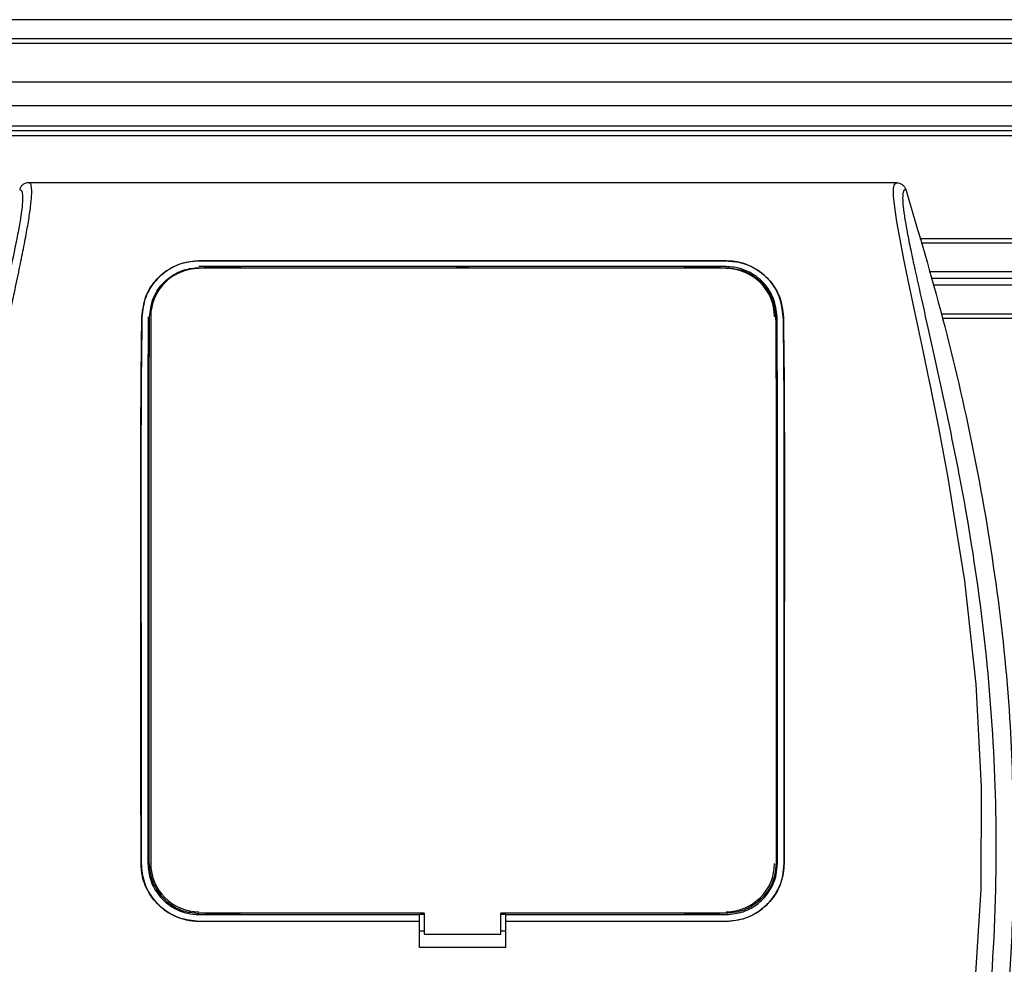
# Model space of a CAD drawing. Header units: millimetres. Extents: x -535 to 1155, y 0 to 326.
# Tile 47 of 116: x -50 to -22, y 249 to 276. Entities that reach past the tile are written whole.
import ezdxf

# ---------------------------------------------------------------- set-up
doc = ezdxf.new("R2010")
doc.units = ezdxf.units.MM

msp = doc.modelspace()

# ---------------------------------------------------------------- linework, layer by layer
at = {"color": 7, "linetype": 'Continuous', "lineweight": 25}
for p, q in [((1141.2815, 275.8824), (-492.9573, 275.8824)), ((1141.2815, 275.3376), (-492.9573, 275.3376)), ((324.4643, 275.2014), (-473.5889, 275.2014)), ((1072.1285, 274.1119), (-423.1999, 274.1119)), ((1072.1285, 273.431), (-423.1999, 273.431)), ((1072.1285, 272.859), (-423.1999, 272.859)), ((1072.1285, 272.7228), (-423.1999, 272.7228)), ((1072.1285, 272.5867), (-423.1999, 272.5867)), ((-24.7833, 271.252), (-49.4388, 271.252)), ((311.4744, 269.6586), (-24.1211, 269.6586)), ((311.4394, 269.5361), (-24.0861, 269.5361)), ((-44.6013, 269.0321), (-29.6208, 269.0321)), ((-44.6013, 269.0292), (-44.6013, 269.0321)), ((-29.6208, 269.0292), (-44.6013, 269.0292)), ((-29.6208, 268.8663), (-44.6013, 268.8663)), ((-43.4215, 268.8542), (-44.4191, 268.8542)), ((-43.4215, 268.8542), (-43.4012, 268.8351)), ((-37.2701, 268.8553), (-37.2918, 268.8336)), ((-37.2701, 268.8553), (-36.9519, 268.8553)), ((-37.2701, 268.8553), (-37.2701, 268.8336)), ((-36.9301, 268.8336), (-36.9519, 268.8553)), ((-36.9519, 268.8336), (-36.9519, 268.8553)), ((-29.8029, 268.8542), (-30.8005, 268.8542)), ((-29.8029, 268.8542), (-29.7829, 268.8355)), ((-29.6208, 269.0292), (-29.6208, 269.0321)), ((311.2056, 268.719), (-23.8524, 268.719)), ((311.1511, 268.5283), (-23.7978, 268.5283)), ((311.0966, 268.3376), (-23.7433, 268.3376)), ((-46.2216, 267.4401), (-46.2242, 267.4401)), ((-45.9727, 267.4388), (-45.9727, 251.9135)), ((-28.0005, 267.4401), (-27.9979, 267.4401)), ((310.8629, 267.5205), (-23.5096, 267.5205)), ((310.8278, 267.3979), (-23.4745, 267.3979)), ((-46.2455, 251.9135), (-46.2479, 251.9135)), ((-27.9765, 251.9135), (-27.9741, 251.9135)), ((-44.6013, 250.4602), (-38.3367, 250.4602)), ((-44.3908, 250.473), (-43.4498, 250.473)), ((-38.3367, 250.4721), (-38.2005, 250.4721)), ((-38.3367, 250.4602), (-38.3367, 250.4721)), ((-38.3367, 250.2698), (-38.3367, 250.4602)), ((-38.2005, 250.4986), (-38.2005, 249.8994)), ((-36.0215, 249.8994), (-36.0215, 250.4986)), ((-36.0215, 250.4721), (-35.8853, 250.4721)), ((-35.8853, 250.4602), (-35.8853, 250.4721)), ((-35.8853, 250.2698), (-35.8853, 250.4602)), ((-35.8853, 250.4602), (-29.6208, 250.4602)), ((-30.7722, 250.473), (-29.8312, 250.473)), ((-44.6013, 250.2698), (-38.3367, 250.2698)), ((-44.6013, 250.2698), (-44.6013, 250.2675)), ((-38.3367, 250.2675), (-44.6013, 250.2675)), ((-38.3367, 250.2675), (-38.3367, 250.2698)), ((-38.3367, 249.5276), (-38.3367, 250.2675)), ((-35.8853, 250.2698), (-29.6208, 250.2698)), ((-35.8853, 250.2675), (-35.8853, 250.2698)), ((-35.8853, 249.5276), (-35.8853, 250.2675)), ((-29.6208, 250.2675), (-35.8853, 250.2675)), ((-29.6208, 250.2698), (-29.6208, 250.2675)), ((-38.3367, 249.9951), (-38.2005, 249.9951)), ((-38.2005, 249.8994), (-36.0215, 249.8994)), ((-36.0215, 249.9951), (-35.8853, 249.9951)), ((-35.8853, 249.5276), (-38.3367, 249.5276))]:
    msp.add_line(p, q, dxfattribs=at)
at = {"color": 7, "linetype": 'Continuous', "lineweight": 25, "flags": 128}
for points in [[(-22.5997, 247.7495), (-22.3813, 251.1718), (-22.3715, 254.0867), (-22.5253, 257.0087), (-22.8411, 259.9389), (-23.3214, 262.9259), (-23.4559, 263.6358), (-23.586, 264.2985), (-23.7272, 265.0052), (-23.7637, 265.1873), (-23.8134, 265.434), (-23.8579, 265.6539), (-23.8698, 265.7126), (-23.8731, 265.7291), (-23.8741, 265.7341), (-23.8745, 265.736), (-23.8746, 265.7366), (-23.8747, 265.7368), (-23.8747, 265.7369), (-23.8747, 265.7369), (-23.8747, 265.7369), (-23.8747, 265.7369), (-23.8747, 265.737), (-23.8747, 265.737), (-24.0199, 266.4382), (-24.1591, 267.0986), (-24.3104, 267.8122), (-24.452, 268.4846), (-24.5751, 269.0831), (-24.6841, 269.6397), (-24.7738, 270.142), (-24.8354, 270.5558), (-24.8667, 270.873), (-24.8672, 271.0882), (-24.8392, 271.2115), (-24.7833, 271.252)], [(-38.2005, 250.4986), (-40.9244, 250.4986), (-44.6013, 250.4986)], [(-29.6208, 250.4986), (-31.1461, 250.4986), (-36.0215, 250.4986)]]:
    msp.add_lwpolyline(points, dxfattribs=at)
at = {"color": 7, "linetype": 'Continuous', "lineweight": 25}
for centre, start, end in [((-44.6013, 267.4388), 90, 180), ((-29.6208, 267.4388), 0, 90), ((-44.6013, 251.9135), 180, 270), ((-29.6208, 251.9135), 270, 0)]:
    msp.add_arc(centre, 1.3714, start, end, dxfattribs=at)
for points, knots in [([(-49.7, 271.0602), (-49.6798, 271.0542), (-49.6395, 271.0423), (-49.6107, 270.924), (-49.6104, 270.7197), (-49.6428, 270.4177), (-49.7066, 270.0231), (-49.7982, 269.5475), (-49.9122, 269.0045), (-50.0855, 268.215), (-50.3299, 267.1324), (-50.6295, 265.772), (-50.9344, 264.3529), (-51.3909, 262.1097), (-51.8871, 259.0297), (-52.2379, 255.1045), (-52.2994, 251.0117), (-52.0243, 246.7539), (-51.3849, 242.3604), (-50.6237, 238.8928), (-49.9465, 236.3343), (-49.4816, 234.6513), (-49.029, 232.9662), (-48.628, 231.2713), (-48.2949, 229.5554), (-48.2383, 228.392), (-48.2099, 227.8085)], [0, 0, 0, 0, 0.0154023, 0.0306186, 0.0458978, 0.0611515, 0.0763524, 0.0916759, 0.1069667, 0.1223964, 0.1531196, 0.1841395, 0.2146453, 0.2457555, 0.3295656, 0.4129092, 0.4960821, 0.5895924, 0.6838677, 0.7780859, 0.8151003, 0.8521196, 0.8891029, 0.926018, 0.9628961, 1, 1, 1, 1]), ([(-47.6672, 227.7934), (-47.7019, 228.4527), (-47.7704, 229.7562), (-48.1634, 231.6616), (-48.6211, 233.5078), (-49.1363, 235.3654), (-49.6529, 237.2094), (-50.1369, 239.0862), (-50.613, 241.1556), (-51.0658, 243.4796), (-51.4511, 246.0361), (-51.7176, 248.6058), (-51.865, 251.2251), (-51.8782, 253.8946), (-51.7507, 256.6056), (-51.5268, 258.8787), (-51.2802, 260.6894), (-51.0702, 261.9987), (-50.8427, 263.2525), (-50.5994, 264.4846), (-50.4011, 265.4794), (-50.2504, 266.2059), (-50.1576, 266.6518), (-50.0585, 267.1189), (-49.9554, 267.6055), (-49.8579, 268.0672), (-49.7735, 268.467), (-49.7068, 268.7888), (-49.6448, 269.0924), (-49.5878, 269.3785), (-49.5181, 269.7414), (-49.4431, 270.1595), (-49.3815, 270.5732), (-49.3501, 270.8881), (-49.3503, 271.102), (-49.3777, 271.23), (-49.4181, 271.2446), (-49.4388, 271.252)], [0, 0, 0, 0, 0.0416065, 0.0822607, 0.1224589, 0.1616664, 0.2038605, 0.2432792, 0.2839298, 0.3378062, 0.3926111, 0.4469834, 0.500736, 0.5580634, 0.6153257, 0.6718893, 0.7021057, 0.7306132, 0.7555393, 0.7824984, 0.8098129, 0.8199097, 0.8308441, 0.8397938, 0.8517874, 0.8646543, 0.8727782, 0.8813003, 0.8891477, 0.8967682, 0.9048894, 0.9206626, 0.9367507, 0.9525373, 0.9679622, 0.9836747, 1, 1, 1, 1]), ([(-49.4388, 271.252), (-49.4677, 271.2494), (-49.5255, 271.2441), (-49.6031, 271.2024), (-49.6665, 271.1409), (-49.6888, 271.0871), (-49.7, 271.0602)], [0, 0, 0, 0, 0.2496754, 0.4993928, 0.749148, 1, 1, 1, 1]), ([(-24.522, 271.0602), (-24.5423, 271.0542), (-24.5826, 271.0423), (-24.6113, 270.924), (-24.6116, 270.7197), (-24.5793, 270.4177), (-24.5154, 270.0231), (-24.4239, 269.5475), (-24.3098, 269.0045), (-24.1365, 268.215), (-23.8921, 267.1324), (-23.5925, 265.772), (-23.2877, 264.3529), (-22.8312, 262.1097), (-22.3349, 259.0297), (-21.9842, 255.1045), (-21.9226, 251.0117), (-22.1977, 246.7539), (-22.8371, 242.3604), (-23.5983, 238.8928), (-24.2755, 236.3343), (-24.7404, 234.6513), (-25.1931, 232.9662), (-25.594, 231.2713), (-25.9271, 229.5554), (-25.9838, 228.392), (-26.0122, 227.8085)], [0, 0, 0, 0, 0.0154023, 0.0306186, 0.0458978, 0.0611515, 0.0763524, 0.0916759, 0.1069667, 0.1223964, 0.1531196, 0.1841395, 0.2146453, 0.2457555, 0.3295656, 0.4129092, 0.4960821, 0.5895924, 0.6838677, 0.7780859, 0.8151003, 0.8521196, 0.8891029, 0.926018, 0.9628961, 1, 1, 1, 1]), ([(-24.7833, 271.252), (-24.7544, 271.2494), (-24.6966, 271.2441), (-24.6189, 271.2024), (-24.5555, 271.1409), (-24.5332, 271.0871), (-24.522, 271.0602)], [0, 0, 0, 0, 0.2496754, 0.4993928, 0.749148, 1, 1, 1, 1]), ([(-24.522, 271.0602), (-24.16, 269.8421), (-23.436, 267.406), (-22.5734, 263.6735), (-21.9256, 259.8826), (-21.5324, 256.2241), (-21.4757, 253.836), (-21.4496, 252.7349)], [0, 0, 0, 0, 0.2044029, 0.4087781, 0.6158288, 0.8228522, 1, 1, 1, 1]), ([(-46.2242, 267.4401), (-46.1994, 267.6387), (-46.1499, 268.0356), (-45.8153, 268.5415), (-45.3638, 268.8771), (-44.9241, 269.0173), (-44.6836, 269.0283), (-44.6013, 269.0321)], [0, 0, 0, 0, 0.24267, 0.4850883, 0.7318057, 0.908172, 1, 1, 1, 1]), ([(-44.6013, 269.0292), (-44.7584, 269.0157), (-45.0721, 268.9887), (-45.4992, 268.784), (-45.8692, 268.462), (-46.1539, 268.0056), (-46.1989, 267.6297), (-46.2216, 267.4401)], [0, 0, 0, 0, 0.17434441, 0.34796365, 0.54006901, 0.76796632, 1, 1, 1, 1]), ([(-46.0046, 267.4387), (-45.9847, 267.6103), (-45.9448, 267.9544), (-45.6593, 268.398), (-45.2687, 268.6956), (-44.8861, 268.8218), (-44.6747, 268.8319), (-44.6013, 268.8354)], [0, 0, 0, 0, 0.2409648, 0.483375, 0.7285961, 0.9056857, 1, 1, 1, 1]), ([(-44.6013, 268.8354), (-44.0872, 268.8353), (-41.5171, 268.8347), (-36.5236, 268.8326), (-32.0441, 268.8345), (-29.6208, 268.8355)], [0, 0, 0, 0, 0.1029393, 0.5146966, 1, 1, 1, 1]), ([(-44.4392, 268.8354), (-44.434, 268.8403), (-44.4274, 268.8466), (-44.4206, 268.8528), (-44.4191, 268.8542)], [0, 0, 0, 0, 0.7876998, 1, 1, 1, 1]), ([(-44.4191, 268.8542), (-44.4055, 268.8532), (-44.3808, 268.8514), (-44.3603, 268.8403), (-44.3512, 268.8354)], [0, 0, 0, 0, 0.5563152, 1, 1, 1, 1]), ([(-43.4902, 268.8352), (-43.4889, 268.8361), (-43.476, 268.8462), (-43.4508, 268.8526), (-43.4282, 268.8538), (-43.4215, 268.8542)], [0, 0, 0, 0, 0.0715985, 0.7251144, 1, 1, 1, 1]), ([(-30.8208, 268.8352), (-30.8155, 268.8402), (-30.8088, 268.8465), (-30.8019, 268.8528), (-30.8005, 268.8542)], [0, 0, 0, 0, 0.7900144, 1, 1, 1, 1]), ([(-30.8005, 268.8542), (-30.7868, 268.8532), (-30.7621, 268.8514), (-30.7414, 268.8402), (-30.7322, 268.8352)], [0, 0, 0, 0, 0.5532652, 1, 1, 1, 1]), ([(-29.8712, 268.8354), (-29.87, 268.8363), (-29.8572, 268.8463), (-29.8322, 268.8526), (-29.8096, 268.8538), (-29.8029, 268.8542)], [0, 0, 0, 0, 0.06498635, 0.72315663, 1, 1, 1, 1]), ([(-29.6208, 269.0321), (-29.4623, 269.0184), (-29.146, 268.9911), (-28.7155, 268.783), (-28.345, 268.457), (-28.0638, 267.9998), (-28.0199, 267.627), (-27.9979, 267.4401)], [0, 0, 0, 0, 0.1760239, 0.3513633, 0.5446667, 0.7717941, 1, 1, 1, 1]), ([(-28.0005, 267.4401), (-28.0254, 267.639), (-28.0752, 268.0365), (-28.4112, 268.5424), (-28.8629, 268.8762), (-29.3016, 269.0147), (-29.5393, 269.0255), (-29.6208, 269.0292)], [0, 0, 0, 0, 0.2435251, 0.486787, 0.7352137, 0.9093266, 1, 1, 1, 1]), ([(-28.1792, 267.4388), (-28.2001, 267.6164), (-28.2418, 267.9714), (-28.5384, 268.4256), (-28.9414, 268.7274), (-29.3331, 268.8531), (-29.5475, 268.8629), (-29.6208, 268.8663)], [0, 0, 0, 0, 0.2434329, 0.4866743, 0.7321625, 0.9084465, 1, 1, 1, 1]), ([(-29.6208, 268.8355), (-29.4853, 268.8237), (-29.2177, 268.8005), (-28.8496, 268.6246), (-28.53, 268.3475), (-28.2764, 267.9454), (-28.2377, 267.6125), (-28.2175, 267.4388)], [0, 0, 0, 0, 0.1733458, 0.3424433, 0.5326111, 0.7561077, 1, 1, 1, 1]), ([(-46.2479, 251.9135), (-46.2485, 253.9979), (-46.2495, 257.6263), (-46.2531, 261.6961), (-46.2513, 264.1266), (-46.246, 265.4456), (-46.2366, 266.5571), (-46.2275, 267.2031), (-46.2242, 267.4401)], [0, 0, 0, 0, 0.4001277, 0.6965119, 0.7814609, 0.8664777, 0.951002, 1, 1, 1, 1]), ([(-46.2216, 267.4401), (-46.2283, 266.9345), (-46.2419, 265.9078), (-46.2495, 264.2998), (-46.2502, 262.7158), (-46.2491, 260.6589), (-46.2475, 257.0582), (-46.2463, 253.9713), (-46.2455, 251.9135)], [0, 0, 0, 0, 0.1036135, 0.2103928, 0.3089821, 0.407633, 0.6050991, 1, 1, 1, 1]), ([(-46.0428, 267.4388), (-46.0462, 266.933), (-46.0531, 265.906), (-46.0569, 264.2978), (-46.0572, 262.7139), (-46.0567, 260.6574), (-46.0559, 257.0573), (-46.0553, 253.971), (-46.0549, 251.9135)], [0, 0, 0, 0, 0.1036443, 0.2104547, 0.3090368, 0.4076803, 0.6051306, 1, 1, 1, 1]), ([(-46.0164, 251.9135), (-46.0165, 252.4276), (-46.017, 254.9979), (-46.0176, 258.5966), (-46.0188, 262.1292), (-46.0182, 264.0563), (-46.0156, 265.3948), (-46.0109, 266.5302), (-46.0063, 267.1919), (-46.0046, 267.4387)], [0, 0, 0, 0, 0.0986956, 0.49347812, 0.69087005, 0.77704372, 0.86327415, 0.94898979, 1, 1, 1, 1]), ([(-28.2175, 267.4388), (-28.2143, 266.9602), (-28.2077, 265.9621), (-28.2035, 264.3447), (-28.203, 262.6724), (-28.2042, 260.0414), (-28.2047, 256.4547), (-28.2053, 253.4273), (-28.2056, 251.9135)], [0, 0, 0, 0, 0.0979824, 0.2043503, 0.3115767, 0.4188828, 0.7094413, 1, 1, 1, 1]), ([(-28.1671, 251.9135), (-28.1667, 253.9754), (-28.166, 257.2933), (-28.1653, 261.0324), (-28.1648, 263.1313), (-28.1654, 264.393), (-28.1688, 265.8591), (-28.1753, 266.8458), (-28.1792, 267.4388)], [0, 0, 0, 0, 0.3956844, 0.6367205, 0.7176022, 0.798448, 0.8788645, 1, 1, 1, 1]), ([(-27.9765, 251.9135), (-27.9759, 253.9754), (-27.9749, 257.5926), (-27.9714, 261.6469), (-27.973, 264.08), (-27.9781, 265.3867), (-27.9874, 266.5156), (-27.9968, 267.18), (-28.0005, 267.4401)], [0, 0, 0, 0, 0.3957331, 0.6942048, 0.7783196, 0.8624939, 0.9461746, 1, 1, 1, 1]), ([(-27.9979, 267.4401), (-27.9912, 266.9357), (-27.9777, 265.9121), (-27.9702, 264.3089), (-27.9695, 262.7268), (-27.9706, 260.6678), (-27.9722, 257.0634), (-27.9733, 253.9734), (-27.9741, 251.9135)], [0, 0, 0, 0, 0.1032004, 0.2094349, 0.3081425, 0.4069121, 0.6046185, 1, 1, 1, 1]), ([(-21.4496, 252.1475), (-21.4652, 251.2772), (-21.4965, 249.5346), (-21.6539, 247.7988), (-21.7327, 246.9298)], [0, 0, 0, 0, 0.4994117, 1, 1, 1, 1]), ([(-44.6013, 250.2675), (-44.7864, 250.2857), (-45.1566, 250.3221), (-45.6501, 250.6059), (-46.0225, 251.0238), (-46.2197, 251.4867), (-46.2399, 251.7924), (-46.2479, 251.9135)], [0, 0, 0, 0, 0.214717, 0.4294309, 0.6442462, 0.859057, 1, 1, 1, 1]), ([(-46.2455, 251.9135), (-46.2273, 251.7286), (-46.1908, 251.3589), (-45.9071, 250.8664), (-45.4898, 250.4946), (-45.0276, 250.2978), (-44.7223, 250.2778), (-44.6013, 250.2698)], [0, 0, 0, 0, 0.2147593, 0.4295194, 0.6441992, 0.8589619, 1, 1, 1, 1]), ([(-46.0549, 251.9135), (-46.0388, 251.7501), (-46.0066, 251.4233), (-45.7559, 250.9877), (-45.3869, 250.659), (-44.9783, 250.4849), (-44.7083, 250.4672), (-44.6013, 250.4602)], [0, 0, 0, 0, 0.2147347, 0.4294696, 0.6441983, 0.8589152, 1, 1, 1, 1]), ([(-46.0164, 251.9135), (-46.0055, 251.7812), (-45.9813, 251.4897), (-45.7744, 251.0769), (-45.4336, 250.7375), (-45.0218, 250.533), (-44.7322, 250.5093), (-44.6013, 250.4986)], [0, 0, 0, 0, 0.1789442, 0.3940135, 0.6085392, 0.8229777, 1, 1, 1, 1]), ([(-28.2056, 251.9135), (-28.2166, 251.7812), (-28.2407, 251.4897), (-28.4476, 251.0769), (-28.7884, 250.7375), (-29.2002, 250.533), (-29.4898, 250.5093), (-29.6208, 250.4986)], [0, 0, 0, 0, 0.1789442, 0.3940135, 0.6085391, 0.8229777, 1, 1, 1, 1]), ([(-29.6208, 250.2698), (-29.4359, 250.288), (-29.0662, 250.3244), (-28.5736, 250.6078), (-28.2017, 251.0249), (-28.0047, 251.4871), (-27.9845, 251.7925), (-27.9765, 251.9135)], [0, 0, 0, 0, 0.214724, 0.4294492, 0.6440876, 0.8589434, 1, 1, 1, 1]), ([(-29.6208, 250.4602), (-29.4573, 250.4762), (-29.1305, 250.5084), (-28.6949, 250.759), (-28.3662, 251.1278), (-28.192, 251.5364), (-28.1742, 251.8064), (-28.1671, 251.9135)], [0, 0, 0, 0, 0.2147038, 0.4294073, 0.6441163, 0.8588365, 1, 1, 1, 1]), ([(-27.9741, 251.9135), (-27.9924, 251.7284), (-28.0289, 251.3582), (-28.313, 250.8647), (-28.7311, 250.4924), (-29.1941, 250.2955), (-29.4997, 250.2754), (-29.6208, 250.2675)], [0, 0, 0, 0, 0.2147482, 0.4294936, 0.6443381, 0.859135, 1, 1, 1, 1]), ([(-44.3908, 250.473), (-44.3983, 250.4795), (-44.4081, 250.488), (-44.4174, 250.4966), (-44.4196, 250.4986)], [0, 0, 0, 0, 0.7600897, 1, 1, 1, 1]), ([(-44.314, 250.4986), (-44.3231, 250.4924), (-44.346, 250.4767), (-44.3739, 250.4744), (-44.3908, 250.473)], [0, 0, 0, 0, 0.39458364, 1, 1, 1, 1]), ([(-43.4498, 250.473), (-43.4653, 250.4742), (-43.4934, 250.4764), (-43.5169, 250.4918), (-43.5274, 250.4986)], [0, 0, 0, 0, 0.55236831, 1, 1, 1, 1]), ([(-43.4211, 250.4986), (-43.4243, 250.4958), (-43.4335, 250.4872), (-43.4433, 250.4787), (-43.4498, 250.473)], [0, 0, 0, 0, 0.3371478, 1, 1, 1, 1]), ([(-30.7722, 250.473), (-30.7796, 250.4795), (-30.7895, 250.488), (-30.7987, 250.4966), (-30.8009, 250.4986)], [0, 0, 0, 0, 0.7600915, 1, 1, 1, 1]), ([(-30.6954, 250.4986), (-30.7044, 250.4924), (-30.7273, 250.4767), (-30.7553, 250.4744), (-30.7722, 250.473)], [0, 0, 0, 0, 0.39458268, 1, 1, 1, 1]), ([(-29.8312, 250.473), (-29.8467, 250.4742), (-29.8747, 250.4764), (-29.8982, 250.4918), (-29.9087, 250.4986)], [0, 0, 0, 0, 0.5523698, 1, 1, 1, 1]), ([(-29.8025, 250.4986), (-29.8056, 250.4958), (-29.8149, 250.4872), (-29.8247, 250.4787), (-29.8312, 250.473)], [0, 0, 0, 0, 0.3371448, 1, 1, 1, 1])]:
    msp.add_open_spline(points, degree=3, knots=knots, dxfattribs=at)

doc.saveas('drawing.dxf')
